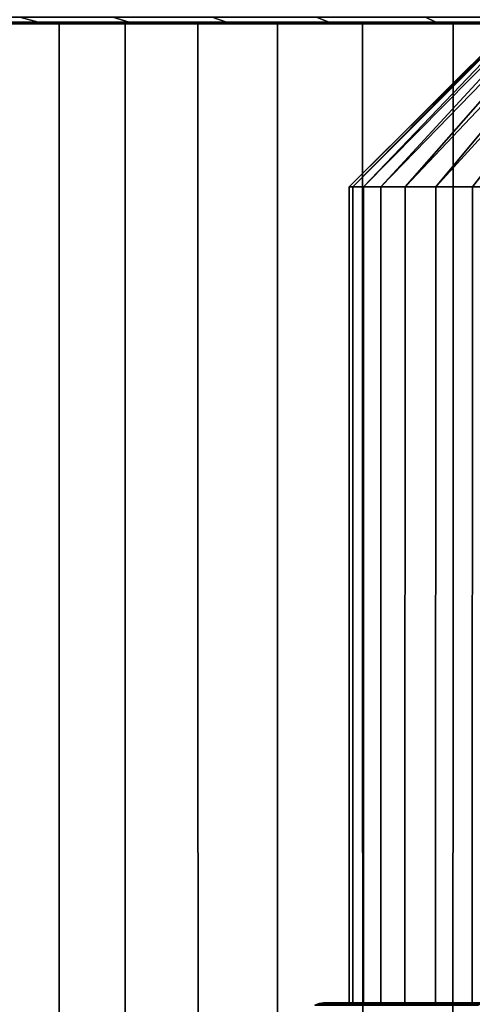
# Model space of a CAD drawing. Header units: metres. Extents: x -109 to 109, y -100 to 76.
# Tile 189 of 256: x -87.33 to -82.07, y 27.38 to 38.85. Entities that reach past the tile are written whole.
import ezdxf

# ---------------------------------------------------------------- set-up
doc = ezdxf.new("R2010")
doc.units = ezdxf.units.M
doc.layers.add('solid_21062310', color=7, linetype='CONTINUOUS')

msp = doc.modelspace()

# ---------------------------------------------------------------- linework, layer by layer
at = {"layer": 'solid_21062310'}
for points in [[(-87.118797, 38.818932, -12.065295), (-88.103752, 38.818932, -11.121293), (-88.335487, 38.875549, -11.343392), (-87.330856, 38.875549, -12.306247)], [(-88.103752, 38.818932, 11.121293), (-87.118797, 38.818932, 12.065295), (-87.330856, 38.875549, 12.306247), (-88.335487, 38.875549, 11.343392)], [(-86.057335, 38.818932, -12.922366), (-87.118797, 38.818932, -12.065295), (-87.330856, 38.875549, -12.306247), (-86.248199, 38.875549, -13.180434)], [(-87.118797, 38.818932, 12.065295), (-86.057335, 38.818932, 12.922366), (-86.248199, 38.875549, 13.180434), (-87.330856, 38.875549, 12.306247)], [(-84.92701, 38.818932, -13.686332), (-86.057335, 38.818932, -12.922366), (-86.248199, 38.875549, -13.180434), (-85.095299, 38.875549, -13.959657)], [(-85.095299, 38.875549, 13.959657), (-86.248199, 38.875549, 13.180434), (-86.057335, 38.818932, 12.922366), (-84.92701, 38.818932, 13.686332)], [(-83.73597, 38.818932, -14.351687), (-84.92701, 38.818932, -13.686332), (-85.095299, 38.875549, -13.959657), (-83.880478, 38.875549, -14.6383)], [(-84.92701, 38.818932, 13.686332), (-83.73597, 38.818932, 14.351687), (-83.880478, 38.875549, 14.6383), (-85.095299, 38.875549, 13.959657)], [(-82.49279, 38.818932, -14.913638), (-83.73597, 38.818932, -14.351687), (-83.880478, 38.875549, -14.6383), (-82.612473, 38.875549, -15.211473)], [(-82.612473, 38.875549, 15.211473), (-83.880478, 38.875549, 14.6383), (-83.73597, 38.818932, 14.351687), (-82.49279, 38.818932, 14.913638)], [(-81.206436, 38.818932, -15.368135), (-82.49279, 38.818932, -14.913638), (-82.612473, 38.875549, -15.211473), (-81.30043, 38.875549, -15.675047)], [(-82.49279, 38.818932, 14.913638), (-81.206436, 38.818932, 15.368135), (-81.30043, 38.875549, 15.675047), (-82.612473, 38.875549, 15.211473)], [(-87.55188, 38.799999, 6.844851), (-86.874825, 38.799999, 7.832941), (-90.138947, 38.799999, 7.871598), (-90.774017, 38.799999, 6.650464)], [(-86.874825, 38.799999, -7.832941), (-90.138992, 38.799999, -7.871512), (-89.402405, 38.799999, -9.027988), (-86.105888, 38.799999, -8.759043)], [(-86.874825, 38.799999, -7.832941), (-87.55188, 38.799999, -6.844851), (-90.138992, 38.799999, -7.871512)], [(-86.874825, 38.799999, 7.832941), (-86.105888, 38.799999, 8.759043), (-89.402344, 38.799999, 9.028071), (-90.138947, 38.799999, 7.871598)], [(-86.105888, 38.799999, -8.759043), (-89.402405, 38.799999, -9.027988), (-88.564392, 38.799999, -10.120796), (-85.259041, 38.799999, -9.605888)], [(-86.105888, 38.799999, 8.759043), (-85.259041, 38.799999, 9.605888), (-88.564331, 38.799999, 10.120872), (-89.402344, 38.799999, 9.028071)], [(-85.259041, 38.799999, -9.605888), (-88.564392, 38.799999, -10.120796), (-87.638344, 38.799999, -11.13177), (-84.332939, 38.799999, -10.374823)], [(-84.332939, 38.799999, 10.374823), (-83.344849, 38.799999, 11.05188), (-87.638275, 38.799999, 11.131839), (-88.564331, 38.799999, 10.120872)], [(-85.259041, 38.799999, 9.605888), (-84.332939, 38.799999, 10.374823), (-88.564331, 38.799999, 10.120872)], [(-87.118797, 38.818932, 12.065295), (-88.103752, 38.818932, 11.121293), (-87.638275, 38.799999, 11.131839)], [(-88.103752, 38.818932, -11.121293), (-87.118797, 38.818932, -12.065295), (-87.638344, 38.799999, -11.13177)], [(-87.118797, 38.818932, -12.065295), (-86.623146, 38.799999, -12.062329), (-87.638344, 38.799999, -11.13177)], [(-83.344849, 38.799999, -11.05188), (-87.638344, 38.799999, -11.13177), (-86.623146, 38.799999, -12.062329), (-82.293442, 38.799999, -11.637279)], [(-83.344849, 38.799999, -11.05188), (-84.332939, 38.799999, -10.374823), (-87.638344, 38.799999, -11.13177)], [(-87.118797, 38.818932, 12.065295), (-87.638275, 38.799999, 11.131839), (-86.623077, 38.799999, 12.062392)], [(-83.344849, 38.799999, 11.05188), (-82.293442, 38.799999, 11.637279), (-86.623077, 38.799999, 12.062392), (-87.638275, 38.799999, 11.131839)], [(-87.55188, 38.799999, -6.844851), (-86.874825, 38.799999, -7.832941), (-86.874214, 19.5, -7.834267), (-87.552811, 19.5, -6.843635)], [(-86.874825, 38.799999, 7.832941), (-87.55188, 38.799999, 6.844851), (-87.552811, 19.5, 6.843635), (-86.874214, 19.5, 7.834266)], [(-86.057335, 38.818932, 12.922366), (-87.118797, 38.818932, 12.065295), (-86.623077, 38.799999, 12.062392)], [(-87.118797, 38.818932, -12.065295), (-86.057335, 38.818932, -12.922366), (-86.623146, 38.799999, -12.062329)], [(-86.874825, 38.799999, -7.832941), (-86.105888, 38.799999, -8.759043), (-86.107101, 19.5, -8.758056), (-86.874214, 19.5, -7.834267)], [(-86.105888, 38.799999, 8.759043), (-86.874825, 38.799999, 7.832941), (-86.874214, 19.5, 7.834266), (-86.107101, 19.5, 8.758056)], [(-86.057335, 38.818932, -12.922366), (-85.535629, 38.799999, -12.897242), (-86.623146, 38.799999, -12.062329)], [(-82.293442, 38.799999, -11.637279), (-86.623146, 38.799999, -12.062329), (-85.535629, 38.799999, -12.897242), (-81.197327, 38.799999, -12.121596)], [(-86.057335, 38.818932, 12.922366), (-86.623077, 38.799999, 12.062392), (-85.535545, 38.799999, 12.897298)], [(-80.056824, 38.799999, 12.503518), (-78.889526, 38.799999, 12.778481), (-85.535545, 38.799999, 12.897298), (-86.623077, 38.799999, 12.062392)], [(-81.197327, 38.799999, 12.121596), (-80.056824, 38.799999, 12.503518), (-86.623077, 38.799999, 12.062392)], [(-82.293442, 38.799999, 11.637279), (-81.197327, 38.799999, 12.121596), (-86.623077, 38.799999, 12.062392)], [(-86.105888, 38.799999, -8.759043), (-85.259041, 38.799999, -9.605888), (-85.258034, 19.5, -9.607125), (-86.107101, 19.5, -8.758056)], [(-85.259041, 38.799999, 9.605888), (-86.105888, 38.799999, 8.759043), (-86.107101, 19.5, 8.758056), (-85.258034, 19.5, 9.607125)], [(-84.92701, 38.818932, 13.686332), (-86.057335, 38.818932, 12.922366), (-85.535545, 38.799999, 12.897298)], [(-86.057335, 38.818932, -12.922366), (-84.92701, 38.818932, -13.686332), (-85.535629, 38.799999, -12.897242)], [(-84.92701, 38.818932, -13.686332), (-84.374359, 38.799999, -13.6371), (-85.535629, 38.799999, -12.897242)], [(-78.889526, 38.799999, -12.778481), (-85.535629, 38.799999, -12.897242), (-84.374359, 38.799999, -13.6371), (-77.699203, 38.799999, -12.94412)], [(-80.056824, 38.799999, -12.503518), (-81.197327, 38.799999, -12.121596), (-85.535629, 38.799999, -12.897242)], [(-78.889526, 38.799999, -12.778481), (-80.056824, 38.799999, -12.503518), (-85.535629, 38.799999, -12.897242)], [(-84.92701, 38.818932, 13.686332), (-85.535545, 38.799999, 12.897298), (-84.374275, 38.799999, 13.637149)], [(-76.5, 38.799999, 13), (-68.625641, 38.799999, 13.6371), (-84.374275, 38.799999, 13.637149), (-85.535545, 38.799999, 12.897298)], [(-77.699203, 38.799999, 12.94412), (-76.5, 38.799999, 13), (-85.535545, 38.799999, 12.897298)], [(-78.889526, 38.799999, 12.778481), (-77.699203, 38.799999, 12.94412), (-85.535545, 38.799999, 12.897298)], [(-85.259041, 38.799999, -9.605888), (-84.332939, 38.799999, -10.374823), (-84.334244, 19.5, -10.37423), (-85.258034, 19.5, -9.607125)], [(-84.332939, 38.799999, 10.374823), (-85.259041, 38.799999, 9.605888), (-85.258034, 19.5, 9.607125), (-84.334244, 19.5, 10.37423)], [(-83.73597, 38.818932, 14.351687), (-84.92701, 38.818932, 13.686332), (-84.374275, 38.799999, 13.637149)], [(-84.92701, 38.818932, -13.686332), (-83.73597, 38.818932, -14.351687), (-84.374359, 38.799999, -13.6371)], [(-83.73597, 38.818932, -14.351687), (-83.158051, 38.799999, -14.270736), (-84.374359, 38.799999, -13.6371)], [(-76.5, 38.799999, -13), (-84.374359, 38.799999, -13.6371), (-68.625725, 38.799999, -13.637149), (-67.464455, 38.799999, -12.897298)], [(-84.374359, 38.799999, -13.6371), (-83.158051, 38.799999, -14.270736), (-68.625725, 38.799999, -13.637149)], [(-76.5, 38.799999, -13), (-77.699203, 38.799999, -12.94412), (-84.374359, 38.799999, -13.6371)], [(-83.73597, 38.818932, 14.351687), (-84.374275, 38.799999, 13.637149), (-83.157967, 38.799999, 14.270777)], [(-69.841949, 38.799999, 14.270736), (-83.157967, 38.799999, 14.270777), (-84.374275, 38.799999, 13.637149)], [(-68.625641, 38.799999, 13.6371), (-69.841949, 38.799999, 14.270736), (-84.374275, 38.799999, 13.637149)], [(-84.332939, 38.799999, -10.374823), (-83.344849, 38.799999, -11.05188), (-83.343613, 19.5, -11.052828), (-84.334244, 19.5, -10.37423)], [(-83.344849, 38.799999, 11.05188), (-84.332939, 38.799999, 10.374823), (-84.334244, 19.5, 10.37423), (-83.343613, 19.5, 11.052828)], [(-82.49279, 38.818932, 14.913638), (-83.73597, 38.818932, 14.351687), (-83.157967, 38.799999, 14.270777)], [(-83.73597, 38.818932, -14.351687), (-82.49279, 38.818932, -14.913638), (-83.158051, 38.799999, -14.270736)], [(-81.564568, 38.799999, 0.596507), (-83.458778, 36.900002, 0.758562), (-83.5, 36.900002), (-81.590622, 38.799999, 0.300309)], [(-81.590622, 38.799999, -0.300309), (-81.599998, 38.799999), (-83.5, 36.900002), (-83.458778, 36.900002, -0.758562)], [(-81.599998, 38.799999), (-81.590622, 38.799999, 0.300309), (-83.5, 36.900002)], [(-81.564568, 38.799999, 0.596507), (-81.521835, 38.799999, 0.888594), (-83.335587, 36.900002, 1.508241), (-83.458778, 36.900002, 0.758562)], [(-81.521835, 38.799999, -0.888594), (-81.564568, 38.799999, -0.596507), (-83.458778, 36.900002, -0.758562), (-83.335587, 36.900002, -1.508241)], [(-81.564568, 38.799999, -0.596507), (-81.590622, 38.799999, -0.300309), (-83.458778, 36.900002, -0.758562)], [(-83.344849, 38.799999, -11.05188), (-82.293442, 38.799999, -11.637279), (-82.294594, 19.5, -11.637126), (-83.343613, 19.5, -11.052828)], [(-82.293442, 38.799999, 11.637279), (-83.344849, 38.799999, 11.05188), (-83.343613, 19.5, 11.052828), (-82.294594, 19.5, 11.637126)], [(-81.462425, 38.799999, 1.176571), (-81.385918, 38.799999, 1.46154), (-83.131851, 36.900002, 2.240209), (-83.335587, 36.900002, 1.508241)], [(-81.521835, 38.799999, 0.888594), (-81.462425, 38.799999, 1.176571), (-83.335587, 36.900002, 1.508241)], [(-81.385918, 38.799999, -1.46154), (-81.462425, 38.799999, -1.176571), (-83.335587, 36.900002, -1.508241), (-83.131851, 36.900002, -2.240209)], [(-81.462425, 38.799999, -1.176571), (-81.521835, 38.799999, -0.888594), (-83.335587, 36.900002, -1.508241)], [(-82.49279, 38.818932, -14.913638), (-81.886353, 38.799999, -14.797352), (-83.158051, 38.799999, -14.270736)], [(-83.158051, 38.799999, -14.270736), (-69.842033, 38.799999, -14.270777), (-68.625725, 38.799999, -13.637149)], [(-83.158051, 38.799999, -14.270736), (-81.886353, 38.799999, -14.797352), (-69.842033, 38.799999, -14.270777)], [(-82.49279, 38.818932, 14.913638), (-83.157967, 38.799999, 14.270777), (-81.886261, 38.799999, 14.797386)], [(-71.113647, 38.799999, 14.797352), (-81.886261, 38.799999, 14.797386), (-83.157967, 38.799999, 14.270777)], [(-69.841949, 38.799999, 14.270736), (-71.113647, 38.799999, 14.797352), (-83.157967, 38.799999, 14.270777)], [(-81.292175, 38.799999, 1.743856), (-81.182243, 38.799999, 2.020771), (-82.849976, 36.900002, 2.94582), (-83.131851, 36.900002, 2.240209)], [(-81.385918, 38.799999, 1.46154), (-81.292175, 38.799999, 1.743856), (-83.131851, 36.900002, 2.240209)], [(-81.182243, 38.799999, -2.020771), (-81.292175, 38.799999, -1.743856), (-83.131851, 36.900002, -2.240209), (-82.849976, 36.900002, -2.94582)], [(-81.292175, 38.799999, -1.743856), (-81.385918, 38.799999, -1.46154), (-83.131851, 36.900002, -2.240209)], [(-81.057182, 38.799999, 2.289488), (-80.917175, 38.799999, 2.548974), (-82.493263, 36.900002, 3.616744), (-82.849976, 36.900002, 2.94582)], [(-81.182243, 38.799999, 2.020771), (-81.057182, 38.799999, 2.289488), (-82.849976, 36.900002, 2.94582)], [(-80.917175, 38.799999, -2.548974), (-81.057182, 38.799999, -2.289488), (-82.849976, 36.900002, -2.94582), (-82.493263, 36.900002, -3.616744)], [(-81.057182, 38.799999, -2.289488), (-81.182243, 38.799999, -2.020771), (-82.849976, 36.900002, -2.94582)], [(-80.760971, 38.799999, 2.801837), (-80.590073, 38.799999, 3.045961), (-82.065918, 36.900002, 4.245061), (-82.493263, 36.900002, 3.616744)], [(-80.917175, 38.799999, 2.548974), (-80.760971, 38.799999, 2.801837), (-82.493263, 36.900002, 3.616744)], [(-80.590073, 38.799999, -3.045961), (-80.760971, 38.799999, -2.801837), (-82.493263, 36.900002, -3.616744), (-82.065918, 36.900002, -4.245061)], [(-80.760971, 38.799999, -2.801837), (-80.917175, 38.799999, -2.548974), (-82.493263, 36.900002, -3.616744)], [(-81.206436, 38.818932, 15.368135), (-82.49279, 38.818932, 14.913638), (-81.886261, 38.799999, 14.797386)], [(-82.49279, 38.818932, -14.913638), (-81.206436, 38.818932, -15.368135), (-81.886353, 38.799999, -14.797352)], [(-82.293442, 38.799999, -11.637279), (-81.197327, 38.799999, -12.121596), (-81.196136, 19.5, -12.122142), (-82.294594, 19.5, -11.637126)], [(-81.197327, 38.799999, 12.121596), (-82.293442, 38.799999, 11.637279), (-82.294594, 19.5, 11.637126), (-81.196136, 19.5, 12.122142)], [(-83.458023, 27.4, 0.761603), (-83.5, 27.4), (-83.5, 36.900002), (-83.458778, 36.900002, 0.758562)], [(-83.458778, 36.900002, -0.758562), (-83.5, 36.900002), (-83.5, 27.4), (-83.458023, 27.4, -0.761603)], [(-83.458023, 27.4, 0.761603), (-83.458778, 36.900002, 0.758562), (-83.335587, 36.900002, 1.508241), (-83.336288, 27.4, 1.505049)], [(-83.335587, 36.900002, -1.508241), (-83.458778, 36.900002, -0.758562), (-83.458023, 27.4, -0.761603), (-83.336288, 27.4, -1.505049)], [(-83.336288, 27.4, 1.505049), (-83.335587, 36.900002, 1.508241), (-83.131851, 36.900002, 2.240209), (-83.133362, 27.4, 2.234458)], [(-83.131851, 36.900002, -2.240209), (-83.335587, 36.900002, -1.508241), (-83.336288, 27.4, -1.505049), (-83.133362, 27.4, -2.234458)], [(-83.133362, 27.4, 2.234458), (-83.131851, 36.900002, 2.240209), (-82.849976, 36.900002, 2.94582), (-82.852783, 27.4, 2.939695)], [(-82.849976, 36.900002, -2.94582), (-83.131851, 36.900002, -2.240209), (-83.133362, 27.4, -2.234458), (-82.852783, 27.4, -2.939695)], [(-82.852783, 27.4, 2.939695), (-82.849976, 36.900002, 2.94582), (-82.493263, 36.900002, 3.616744), (-82.498032, 27.4, 3.608067)], [(-82.493263, 36.900002, -3.616744), (-82.849976, 36.900002, -2.94582), (-82.852783, 27.4, -2.939695), (-82.498032, 27.4, -3.608067)], [(-82.498032, 27.4, 3.608067), (-82.493263, 36.900002, 3.616744), (-82.065918, 36.900002, 4.245061), (-82.072075, 27.4, 4.236885)], [(-82.065918, 36.900002, -4.245061), (-82.493263, 36.900002, -3.616744), (-82.498032, 27.4, -3.608067), (-82.072075, 27.4, -4.236885)], [(-82.072075, 27.4, 4.236885), (-82.065918, 36.900002, 4.245061), (-81.57299, 36.900002, 4.823356), (-81.58223, 27.4, 4.813082)], [(-81.57299, 36.900002, -4.823356), (-82.065918, 36.900002, -4.245061), (-82.072075, 27.4, -4.236885), (-81.58223, 27.4, -4.813082)], [(-83.851761, 27.393185), (-83.800003, 27.4), (-83.788933, 27.4, 0.39718)], [(-83.851761, 27.393185), (-83.811493, 27.393185, -0.768469), (-83.788933, 27.4, -0.397177), (-83.800003, 27.4)], [(-83.851761, 27.393185), (-83.788933, 27.4, 0.39718), (-83.811493, 27.393185, 0.768469)], [(-83.811493, 27.393185, 0.768469), (-83.788933, 27.4, 0.39718), (-83.757019, 27.4, 0.790113)], [(-83.811493, 27.393185, 0.768469), (-83.757019, 27.4, 0.790113), (-83.704277, 27.4, 1.178799)], [(-83.811493, 27.393185, 0.768469), (-83.704277, 27.4, 1.178799), (-83.691109, 27.393185, 1.528518)], [(-83.811493, 27.393185, -0.768469), (-83.691109, 27.393185, -1.528518), (-83.704277, 27.4, -1.178793), (-83.757019, 27.4, -0.790108)], [(-83.811493, 27.393185, -0.768469), (-83.757019, 27.4, -0.790108), (-83.788933, 27.4, -0.397177)], [(-83.788933, 27.4, 0.39718), (-83.800003, 27.4), (-83.5, 27.4), (-83.458023, 27.4, 0.761603)], [(-83.788933, 27.4, -0.397177), (-83.5, 27.4), (-83.800003, 27.4)], [(-83.458023, 27.4, -0.761603), (-83.5, 27.4), (-83.788933, 27.4, -0.397177)], [(-83.757019, 27.4, 0.790113), (-83.788933, 27.4, 0.39718), (-83.458023, 27.4, 0.761603)], [(-83.458023, 27.4, -0.761603), (-83.788933, 27.4, -0.397177), (-83.757019, 27.4, -0.790108)], [(-83.704277, 27.4, 1.178799), (-83.757019, 27.4, 0.790113), (-83.458023, 27.4, 0.761603), (-83.336288, 27.4, 1.505049)], [(-83.458023, 27.4, -0.761603), (-83.757019, 27.4, -0.790108), (-83.704277, 27.4, -1.178793)], [(-83.630692, 27.4, 1.563238), (-83.704277, 27.4, 1.178799), (-83.336288, 27.4, 1.505049)], [(-83.691109, 27.393185, 1.528518), (-83.704277, 27.4, 1.178799), (-83.630692, 27.4, 1.563238)], [(-83.336288, 27.4, -1.505049), (-83.704277, 27.4, -1.178793), (-83.630692, 27.4, -1.563231)], [(-83.691109, 27.393185, -1.528518), (-83.630692, 27.4, -1.563231), (-83.704277, 27.4, -1.178793)], [(-83.336288, 27.4, -1.505049), (-83.458023, 27.4, -0.761603), (-83.704277, 27.4, -1.178793)], [(-83.691109, 27.393185, 1.528518), (-83.630692, 27.4, 1.563238), (-83.535797, 27.4, 1.944901)], [(-83.691109, 27.393185, 1.528518), (-83.535797, 27.4, 1.944901), (-83.491943, 27.393185, 2.27182)], [(-83.491943, 27.393185, -2.27182), (-83.630692, 27.4, -1.563231), (-83.691109, 27.393185, -1.528518)], [(-83.535797, 27.4, 1.944901), (-83.630692, 27.4, 1.563238), (-83.336288, 27.4, 1.505049), (-83.133362, 27.4, 2.234458)], [(-83.336288, 27.4, -1.505049), (-83.630692, 27.4, -1.563231), (-83.535797, 27.4, -1.944893)], [(-83.491943, 27.393185, -2.27182), (-83.535797, 27.4, -1.944893), (-83.630692, 27.4, -1.563231)], [(-83.419472, 27.4, 2.324178), (-83.535797, 27.4, 1.944901), (-83.133362, 27.4, 2.234458)], [(-83.491943, 27.393185, 2.27182), (-83.535797, 27.4, 1.944901), (-83.419472, 27.4, 2.324178)], [(-83.133362, 27.4, -2.234458), (-83.535797, 27.4, -1.944893), (-83.419472, 27.4, -2.324171)], [(-83.491943, 27.393185, -2.27182), (-83.419472, 27.4, -2.324171), (-83.535797, 27.4, -1.944893)], [(-83.133362, 27.4, -2.234458), (-83.336288, 27.4, -1.505049), (-83.535797, 27.4, -1.944893)], [(-83.491943, 27.393185, 2.27182), (-83.419472, 27.4, 2.324178), (-83.282867, 27.4, 2.697467)], [(-83.491943, 27.393185, 2.27182), (-83.282867, 27.4, 2.697467), (-83.216171, 27.393185, 2.990232)], [(-83.216171, 27.393185, -2.990232), (-83.419472, 27.4, -2.324171), (-83.491943, 27.393185, -2.27182)], [(-83.282867, 27.4, 2.697467), (-83.419472, 27.4, 2.324178), (-83.133362, 27.4, 2.234458), (-82.852783, 27.4, 2.939695)], [(-83.133362, 27.4, -2.234458), (-83.419472, 27.4, -2.324171), (-83.282867, 27.4, -2.697462)], [(-83.216171, 27.393185, -2.990232), (-83.282867, 27.4, -2.697462), (-83.419472, 27.4, -2.324171)], [(-83.127136, 27.4, 3.061113), (-83.282867, 27.4, 2.697467), (-82.852783, 27.4, 2.939695)], [(-83.216171, 27.393185, 2.990232), (-83.282867, 27.4, 2.697467), (-83.127136, 27.4, 3.061113)], [(-82.852783, 27.4, -2.939695), (-83.282867, 27.4, -2.697462), (-83.127144, 27.4, -3.061109)], [(-83.216171, 27.393185, -2.990232), (-83.127144, 27.4, -3.061109), (-83.282867, 27.4, -2.697462)], [(-82.852783, 27.4, -2.939695), (-83.133362, 27.4, -2.234458), (-83.282867, 27.4, -2.697462)], [(-83.216171, 27.393185, 2.990232), (-83.127136, 27.4, 3.061113), (-82.952438, 27.4, 3.413815)], [(-83.216171, 27.393185, 2.990232), (-82.952438, 27.4, 3.413815), (-82.866814, 27.393185, 3.675882)], [(-82.866814, 27.393185, -3.675882), (-83.127144, 27.4, -3.061109), (-83.216171, 27.393185, -2.990232)], [(-82.852783, 27.4, -2.939695), (-83.127144, 27.4, -3.061109), (-82.952446, 27.4, -3.413812)], [(-82.866814, 27.393185, -3.675882), (-82.952446, 27.4, -3.413812), (-83.127144, 27.4, -3.061109)], [(-82.952438, 27.4, 3.413815), (-83.127136, 27.4, 3.061113), (-82.852783, 27.4, 2.939695), (-82.498032, 27.4, 3.608067)], [(-82.498032, 27.4, -3.608067), (-82.952446, 27.4, -3.413812), (-82.757469, 27.4, -3.758783)], [(-82.866814, 27.393185, -3.675882), (-82.757469, 27.4, -3.758783), (-82.952446, 27.4, -3.413812)], [(-82.498032, 27.4, -3.608067), (-82.852783, 27.4, -2.939695), (-82.952446, 27.4, -3.413812)], [(-82.757469, 27.4, 3.758787), (-82.952438, 27.4, 3.413815), (-82.498032, 27.4, 3.608067)], [(-82.866814, 27.393185, 3.675882), (-82.952438, 27.4, 3.413815), (-82.757469, 27.4, 3.758787)], [(-82.866814, 27.393185, 3.675882), (-82.757469, 27.4, 3.758787), (-82.543869, 27.4, 4.093498)], [(-82.866814, 27.393185, 3.675882), (-82.543869, 27.4, 4.093498), (-82.447701, 27.393185, 4.321259)], [(-82.447701, 27.393185, -4.321259), (-82.757469, 27.4, -3.758783), (-82.866814, 27.393185, -3.675882)], [(-82.543869, 27.4, 4.093498), (-82.757469, 27.4, 3.758787), (-82.498032, 27.4, 3.608067), (-82.072075, 27.4, 4.236885)], [(-82.498032, 27.4, -3.608067), (-82.757469, 27.4, -3.758783), (-82.543869, 27.4, -4.093494)], [(-82.447701, 27.393185, -4.321259), (-82.543869, 27.4, -4.093494), (-82.757469, 27.4, -3.758783)], [(-82.313477, 27.4, 4.415055), (-82.543869, 27.4, 4.093498), (-82.072075, 27.4, 4.236885)], [(-82.447701, 27.393185, 4.321259), (-82.543869, 27.4, 4.093498), (-82.313477, 27.4, 4.415055)], [(-82.072075, 27.4, -4.236885), (-82.543869, 27.4, -4.093494), (-82.313477, 27.4, -4.415051)], [(-82.447701, 27.393185, -4.321259), (-82.313477, 27.4, -4.415051), (-82.543869, 27.4, -4.093494)], [(-82.072075, 27.4, -4.236885), (-82.498032, 27.4, -3.608067), (-82.543869, 27.4, -4.093494)], [(-82.447701, 27.393185, 4.321259), (-82.313477, 27.4, 4.415055), (-82.067162, 27.4, 4.721782)], [(-82.447701, 27.393185, 4.321259), (-82.067162, 27.4, 4.721782), (-81.963425, 27.393185, 4.91929)], [(-81.963425, 27.393185, -4.91929), (-82.313477, 27.4, -4.415051), (-82.447701, 27.393185, -4.321259)], [(-82.067162, 27.4, 4.721782), (-82.313477, 27.4, 4.415055), (-82.072075, 27.4, 4.236885), (-81.58223, 27.4, 4.813082)], [(-82.072075, 27.4, -4.236885), (-82.313477, 27.4, -4.415051), (-82.067169, 27.4, -4.721778)], [(-81.963425, 27.393185, -4.91929), (-82.067169, 27.4, -4.721778), (-82.313477, 27.4, -4.415051)], [(-81.58223, 27.4, -4.813082), (-82.072075, 27.4, -4.236885), (-82.067169, 27.4, -4.721778)], [(-83.851761, 27.393185), (-83.811493, 27.393185, 0.768469), (-83.859505, 27.373178, 0.773515), (-83.900047, 27.373178)], [(-83.811493, 27.393185, -0.768469), (-83.851761, 27.393185), (-83.900047, 27.373178), (-83.859505, 27.373178, -0.773515)], [(-83.811493, 27.393185, 0.768469), (-83.691109, 27.393185, 1.528518), (-83.738335, 27.373178, 1.538556), (-83.859505, 27.373178, 0.773515)], [(-83.691109, 27.393185, -1.528518), (-83.811493, 27.393185, -0.768469), (-83.859505, 27.373178, -0.773515), (-83.738335, 27.373178, -1.538556)], [(-83.691109, 27.393185, 1.528518), (-83.491943, 27.393185, 2.27182), (-83.537865, 27.373178, 2.28674), (-83.738335, 27.373178, 1.538556)], [(-83.491943, 27.393185, -2.27182), (-83.691109, 27.393185, -1.528518), (-83.738335, 27.373178, -1.538556), (-83.537865, 27.373178, -2.28674)], [(-83.491943, 27.393185, 2.27182), (-83.216171, 27.393185, 2.990232), (-83.260277, 27.373178, 3.00987), (-83.537865, 27.373178, 2.28674)], [(-83.216171, 27.393185, -2.990232), (-83.491943, 27.393185, -2.27182), (-83.537865, 27.373178, -2.28674), (-83.260277, 27.373178, -3.00987)], [(-83.216171, 27.393185, 2.990232), (-82.866814, 27.393185, 3.675882), (-82.90863, 27.373178, 3.700023), (-83.260277, 27.373178, 3.00987)], [(-82.866814, 27.393185, -3.675882), (-83.216171, 27.393185, -2.990232), (-83.260277, 27.373178, -3.00987), (-82.90863, 27.373178, -3.700023)], [(-82.866814, 27.393185, 3.675882), (-82.447701, 27.393185, 4.321259), (-82.486763, 27.373178, 4.349638), (-82.90863, 27.373178, 3.700023)], [(-82.447701, 27.393185, -4.321259), (-82.866814, 27.393185, -3.675882), (-82.90863, 27.373178, -3.700023), (-82.486763, 27.373178, -4.349638)], [(-82.447701, 27.393185, 4.321259), (-81.963425, 27.393185, 4.91929), (-81.999306, 27.373178, 4.951597), (-82.486763, 27.373178, 4.349638)], [(-81.963425, 27.393185, -4.91929), (-82.447701, 27.393185, -4.321259), (-82.486763, 27.373178, -4.349638), (-81.999306, 27.373178, -4.951597)]]:
    msp.add_3dface(points, dxfattribs=at)

doc.saveas('drawing.dxf')
